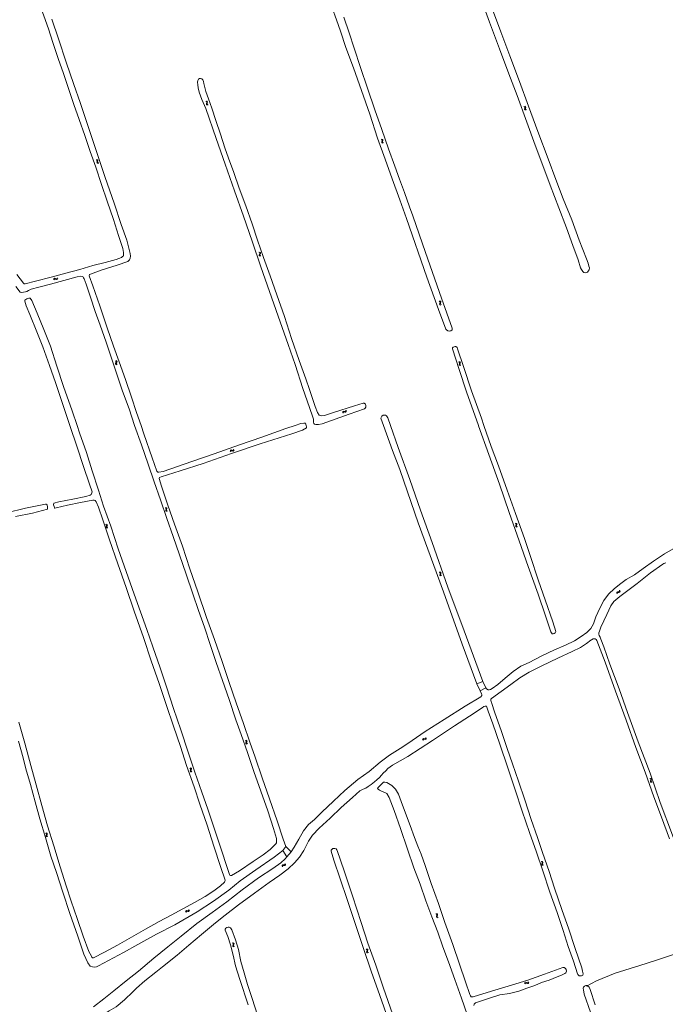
# Model space of a CAD drawing. Header units: metres. Extents: x 189705 to 199106, y 581686 to 588448.
# Tile 119 of 256: x 192137 to 192533, y 587144 to 587749. Entities that reach past the tile are written whole.
import ezdxf

# ---------------------------------------------------------------- set-up
doc = ezdxf.new("R2010")
doc.units = ezdxf.units.M
doc.layers.add('B-WA-OG-GBKN-G', color=7, linetype='Continuous', lineweight=18)

msp = doc.modelspace()

# ---------------------------------------------------------------- linework, layer by layer
at = {"layer": 'B-WA-OG-GBKN-G'}
for p, q in [((192251.089, 587699.213), (192251.455, 587699.034)), ((192251.544, 587699.411), (192251.911, 587699.235)), ((192251.911, 587699.235), (192252.135, 587698.997)), ((192251.455, 587699.034), (192251.678, 587698.793)), ((192251.593, 587698.069), (192251.474, 587697.679)), ((192251.474, 587697.679), (192251.499, 587697.35)), ((192251.499, 587697.35), (192251.729, 587697.103)), ((192251.706, 587698.468), (192251.593, 587698.069)), ((192251.678, 587698.793), (192251.706, 587698.468)), ((192251.729, 587697.103), (192252.097, 587696.925)), ((192252.047, 587698.269), (192251.932, 587697.878)), ((192251.932, 587697.878), (192251.956, 587697.55)), ((192251.956, 587697.55), (192252.184, 587697.302)), ((192252.164, 587698.659), (192252.047, 587698.269)), ((192252.135, 587698.997), (192252.164, 587698.659)), ((192252.184, 587697.302), (192252.552, 587697.124)), ((192446.53, 587696.063), (192446.899, 587695.889)), ((192446.899, 587695.889), (192447.125, 587695.651)), ((192447.05, 587694.926), (192446.937, 587694.534)), ((192446.937, 587694.534), (192446.966, 587694.206)), ((192446.966, 587694.206), (192447.199, 587693.962)), ((192446.983, 587696.268), (192447.352, 587696.097)), ((192447.157, 587695.327), (192447.05, 587694.926)), ((192447.125, 587695.651), (192447.157, 587695.327)), ((192447.199, 587693.962), (192447.569, 587693.789)), ((192447.352, 587696.097), (192447.58, 587695.861)), ((192447.502, 587695.133), (192447.391, 587694.74)), ((192447.391, 587694.74), (192447.421, 587694.412)), ((192447.421, 587694.412), (192447.651, 587694.167)), ((192447.613, 587695.524), (192447.502, 587695.133)), ((192447.58, 587695.861), (192447.613, 587695.524)), ((192447.651, 587694.167), (192448.022, 587693.994)), ((192358.77, 587675.75), (192359.144, 587675.587)), ((192359.144, 587675.587), (192359.377, 587675.356)), ((192359.217, 587675.968), (192359.591, 587675.808)), ((192359.419, 587675.033), (192359.323, 587674.629)), ((192359.377, 587675.356), (192359.419, 587675.033)), ((192359.591, 587675.808), (192359.825, 587675.579)), ((192359.868, 587675.243), (192359.769, 587674.849)), ((192359.825, 587675.579), (192359.868, 587675.243)), ((192359.323, 587674.629), (192359.222, 587674.234)), ((192359.222, 587674.234), (192359.261, 587673.907)), ((192359.261, 587673.907), (192359.501, 587673.67)), ((192359.501, 587673.67), (192359.876, 587673.508)), ((192359.769, 587674.849), (192359.67, 587674.453)), ((192359.67, 587674.453), (192359.709, 587674.126)), ((192359.709, 587674.126), (192359.947, 587673.888)), ((192359.947, 587673.888), (192360.322, 587673.726)), ((192183.742, 587663.238), (192184.12, 587663.087)), ((192184.12, 587663.087), (192184.36, 587662.863)), ((192184.181, 587663.47), (192184.56, 587663.321)), ((192184.36, 587662.863), (192184.412, 587662.541)), ((192184.56, 587663.321), (192184.801, 587663.099)), ((192184.854, 587662.765), (192184.767, 587662.367)), ((192184.801, 587663.099), (192184.854, 587662.765)), ((192184.328, 587662.134), (192184.239, 587661.736)), ((192184.239, 587661.736), (192184.288, 587661.411)), ((192184.288, 587661.411), (192184.535, 587661.181)), ((192184.412, 587662.541), (192184.328, 587662.134)), ((192184.535, 587661.181), (192184.915, 587661.03)), ((192184.767, 587662.367), (192184.68, 587661.968)), ((192184.68, 587661.968), (192184.729, 587661.643)), ((192184.729, 587661.643), (192184.974, 587661.412)), ((192184.974, 587661.412), (192185.354, 587661.262)), ((192283.673, 587606.449), (192284.015, 587606.228)), ((192283.876, 587604.88), (192283.862, 587604.551)), ((192283.862, 587604.551), (192284.061, 587604.278)), ((192284.039, 587605.253), (192283.876, 587604.88)), ((192284.015, 587606.228), (192284.209, 587605.962)), ((192284.198, 587605.637), (192284.039, 587605.253)), ((192284.061, 587604.278), (192284.405, 587604.058)), ((192284.148, 587606.592), (192284.492, 587606.374)), ((192284.209, 587605.962), (192284.198, 587605.637)), ((192284.353, 587605.024), (192284.339, 587604.695)), ((192284.339, 587604.695), (192284.536, 587604.422)), ((192284.514, 587605.399), (192284.353, 587605.024)), ((192284.492, 587606.374), (192284.687, 587606.111)), ((192284.675, 587605.773), (192284.514, 587605.399)), ((192284.536, 587604.422), (192284.881, 587604.202)), ((192284.687, 587606.111), (192284.675, 587605.773)), ((192157.599, 587589.913), (192157.811, 587590.261)), ((192157.811, 587590.261), (192158.071, 587590.46)), ((192158.071, 587590.46), (192158.41, 587590.455)), ((192158.41, 587590.455), (192158.786, 587590.3)), ((192158.786, 587590.3), (192159.164, 587590.146)), ((192159.164, 587590.146), (192159.493, 587590.137)), ((192159.493, 587590.137), (192159.762, 587590.339)), ((192159.762, 587590.339), (192159.976, 587590.687)), ((192159.914, 587589.866), (192160.128, 587590.215)), ((192157.751, 587589.441), (192157.966, 587589.787)), ((192157.966, 587589.787), (192158.228, 587589.985)), ((192158.228, 587589.985), (192158.554, 587589.98)), ((192158.554, 587589.98), (192158.94, 587589.828)), ((192158.94, 587589.828), (192159.316, 587589.671)), ((192159.316, 587589.671), (192159.645, 587589.663)), ((192159.645, 587589.663), (192159.914, 587589.866)), ((192394.38, 587576.331), (192394.741, 587576.141)), ((192394.848, 587575.172), (192394.717, 587574.786)), ((192394.717, 587574.786), (192394.731, 587574.457)), ((192394.731, 587574.457), (192394.953, 587574.202)), ((192394.741, 587576.141), (192394.956, 587575.893)), ((192394.842, 587576.515), (192395.203, 587576.328)), ((192394.973, 587575.567), (192394.848, 587575.172)), ((192394.953, 587574.202), (192395.315, 587574.013)), ((192394.956, 587575.893), (192394.973, 587575.567)), ((192395.308, 587575.358), (192395.18, 587574.97)), ((192395.18, 587574.97), (192395.194, 587574.641)), ((192395.194, 587574.641), (192395.414, 587574.386)), ((192395.203, 587576.328), (192395.42, 587576.082)), ((192395.437, 587575.744), (192395.308, 587575.358)), ((192395.414, 587574.386), (192395.776, 587574.197)), ((192395.42, 587576.082), (192395.437, 587575.744)), ((192195.582, 587539.76), (192195.915, 587539.524)), ((192195.716, 587538.183), (192195.687, 587537.855)), ((192195.687, 587537.855), (192195.874, 587537.575)), ((192195.895, 587538.55), (192195.716, 587538.183)), ((192195.874, 587537.575), (192196.209, 587537.34)), ((192196.071, 587538.925), (192195.895, 587538.55)), ((192195.915, 587539.524), (192196.096, 587539.25)), ((192196.064, 587539.882), (192196.398, 587539.649)), ((192196.096, 587539.25), (192196.071, 587538.925)), ((192196.199, 587538.306), (192196.171, 587537.978)), ((192196.171, 587537.978), (192196.355, 587537.697)), ((192196.376, 587538.674), (192196.199, 587538.306)), ((192196.355, 587537.697), (192196.69, 587537.462)), ((192196.554, 587539.04), (192196.376, 587538.674)), ((192196.398, 587539.649), (192196.58, 587539.378)), ((192196.58, 587539.378), (192196.554, 587539.04)), ((192406.778, 587538.893), (192406.416, 587539.083)), ((192406.751, 587537.535), (192406.881, 587537.921)), ((192406.768, 587537.197), (192406.751, 587537.535)), ((192406.984, 587536.951), (192406.768, 587537.197)), ((192406.997, 587538.637), (192406.778, 587538.893)), ((192407.24, 587539.076), (192406.878, 587539.266)), ((192406.881, 587537.921), (192407.01, 587538.308)), ((192407.345, 587536.762), (192406.984, 587536.951)), ((192407.01, 587538.308), (192406.997, 587538.637)), ((192407.216, 587537.711), (192407.342, 587538.106)), ((192407.233, 587537.385), (192407.216, 587537.711)), ((192407.447, 587537.136), (192407.233, 587537.385)), ((192407.46, 587538.821), (192407.24, 587539.076)), ((192407.342, 587538.106), (192407.474, 587538.492)), ((192407.807, 587536.945), (192407.447, 587537.136)), ((192407.474, 587538.492), (192407.46, 587538.821)), ((192335.166, 587507.968), (192335.281, 587508.359)), ((192335.281, 587508.359), (192335.481, 587508.619)), ((192335.435, 587507.551), (192335.553, 587507.941)), ((192335.481, 587508.619), (192335.809, 587508.701)), ((192335.553, 587507.941), (192335.755, 587508.2)), ((192335.755, 587508.2), (192336.072, 587508.279)), ((192335.809, 587508.701), (192336.213, 587508.648)), ((192336.072, 587508.279), (192336.484, 587508.232)), ((192336.213, 587508.648), (192336.618, 587508.597)), ((192336.484, 587508.232), (192336.888, 587508.178)), ((192336.618, 587508.597), (192336.938, 587508.674)), ((192336.888, 587508.178), (192337.208, 587508.255)), ((192336.938, 587508.674), (192337.146, 587508.938)), ((192337.146, 587508.938), (192337.263, 587509.33)), ((192337.208, 587508.255), (192337.415, 587508.521)), ((192337.415, 587508.521), (192337.532, 587508.913)), ((192266.021, 587484.252), (192266.189, 587484.624)), ((192266.189, 587484.624), (192266.423, 587484.853)), ((192266.23, 587483.802), (192266.401, 587484.172)), ((192266.401, 587484.172), (192266.637, 587484.4)), ((192266.423, 587484.853), (192266.76, 587484.889)), ((192266.637, 587484.4), (192266.961, 587484.435)), ((192266.76, 587484.889), (192267.152, 587484.781)), ((192266.961, 587484.435), (192267.363, 587484.331)), ((192267.152, 587484.781), (192267.546, 587484.674)), ((192267.363, 587484.331), (192267.756, 587484.221)), ((192267.546, 587484.674), (192267.874, 587484.706)), ((192267.756, 587484.221), (192268.083, 587484.254)), ((192267.874, 587484.706), (192268.116, 587484.939)), ((192268.083, 587484.254), (192268.325, 587484.488)), ((192268.116, 587484.939), (192268.286, 587485.311)), ((192268.325, 587484.488), (192268.495, 587484.86)), ((192226.124, 587449.356), (192226.484, 587449.165)), ((192226.588, 587448.195), (192226.457, 587447.809)), ((192226.457, 587447.809), (192226.47, 587447.48)), ((192226.47, 587447.48), (192226.691, 587447.225)), ((192226.484, 587449.165), (192226.698, 587448.916)), ((192226.586, 587449.539), (192226.947, 587449.35)), ((192226.715, 587448.59), (192226.588, 587448.195)), ((192226.691, 587447.225), (192227.053, 587447.035)), ((192226.698, 587448.916), (192226.715, 587448.59)), ((192227.05, 587448.38), (192226.92, 587447.993)), ((192226.92, 587447.993), (192226.934, 587447.664)), ((192226.934, 587447.664), (192227.153, 587447.408)), ((192226.947, 587449.35), (192227.163, 587449.104)), ((192227.179, 587448.766), (192227.05, 587448.38)), ((192227.153, 587447.408), (192227.515, 587447.218)), ((192227.163, 587449.104), (192227.179, 587448.766)), ((192189.565, 587439.115), (192189.925, 587438.925)), ((192189.925, 587438.925), (192190.14, 587438.677)), ((192190.026, 587439.3), (192190.387, 587439.112)), ((192190.387, 587439.112), (192190.604, 587438.867)), ((192190.604, 587438.867), (192190.622, 587438.528)), ((192441.552, 587439.57), (192441.192, 587439.763)), ((192441.769, 587439.313), (192441.552, 587439.57)), ((192441.648, 587438.597), (192441.78, 587438.984)), ((192442.015, 587439.749), (192441.655, 587439.943)), ((192441.78, 587438.984), (192441.769, 587439.313)), ((192442.234, 587439.493), (192442.015, 587439.749)), ((192442.111, 587438.779), (192442.245, 587439.164)), ((192442.245, 587439.164), (192442.234, 587439.493)), ((192190.033, 587437.956), (192189.902, 587437.57)), ((192189.902, 587437.57), (192189.917, 587437.241)), ((192189.917, 587437.241), (192190.138, 587436.987)), ((192190.158, 587438.352), (192190.033, 587437.956)), ((192190.138, 587436.987), (192190.501, 587436.797)), ((192190.14, 587438.677), (192190.158, 587438.352)), ((192190.493, 587438.143), (192190.365, 587437.755)), ((192190.365, 587437.755), (192190.38, 587437.426)), ((192190.38, 587437.426), (192190.6, 587437.171)), ((192190.622, 587438.528), (192190.493, 587438.143)), ((192190.6, 587437.171), (192190.962, 587436.982)), ((192441.516, 587438.213), (192441.648, 587438.597)), ((192441.53, 587437.874), (192441.516, 587438.213)), ((192441.744, 587437.627), (192441.53, 587437.874)), ((192442.104, 587437.436), (192441.744, 587437.627)), ((192441.982, 587438.385), (192442.111, 587438.779)), ((192441.996, 587438.059), (192441.982, 587438.385)), ((192442.209, 587437.809), (192441.996, 587438.059)), ((192442.567, 587437.615), (192442.209, 587437.809)), ((192394.501, 587409.777), (192394.867, 587409.598)), ((192394.867, 587409.598), (192395.089, 587409.356)), ((192395.003, 587408.632), (192394.883, 587408.242)), ((192394.957, 587409.975), (192395.324, 587409.798)), ((192395.117, 587409.031), (192395.003, 587408.632)), ((192395.089, 587409.356), (192395.117, 587409.031)), ((192395.324, 587409.798), (192395.548, 587409.559)), ((192395.458, 587408.832), (192395.341, 587408.44)), ((192395.575, 587409.221), (192395.458, 587408.832)), ((192395.548, 587409.559), (192395.575, 587409.221)), ((192394.883, 587408.242), (192394.907, 587407.914)), ((192394.907, 587407.914), (192395.136, 587407.666)), ((192395.136, 587407.666), (192395.504, 587407.487)), ((192395.341, 587408.44), (192395.365, 587408.112)), ((192395.365, 587408.112), (192395.592, 587407.864)), ((192395.592, 587407.864), (192395.96, 587407.685)), ((192503.509, 587396.824), (192503.532, 587397.23)), ((192503.532, 587397.23), (192503.667, 587397.528)), ((192503.667, 587397.528), (192503.969, 587397.683)), ((192503.866, 587396.478), (192503.892, 587396.885)), ((192503.892, 587396.885), (192504.03, 587397.183)), ((192503.969, 587397.683), (192504.373, 587397.723)), ((192504.03, 587397.183), (192504.32, 587397.332)), ((192504.32, 587397.332), (192504.732, 587397.379)), ((192504.373, 587397.723), (192504.78, 587397.765)), ((192504.732, 587397.379), (192505.138, 587397.419)), ((192504.78, 587397.765), (192505.074, 587397.913)), ((192505.074, 587397.913), (192505.216, 587398.218)), ((192505.138, 587397.419), (192505.432, 587397.566)), ((192505.216, 587398.218), (192505.241, 587398.626)), ((192505.432, 587397.566), (192505.573, 587397.873)), ((192505.573, 587397.873), (192505.598, 587398.281)), ((192275.368, 587306.324), (192275.73, 587306.137)), ((192275.73, 587306.137), (192275.947, 587305.891)), ((192275.828, 587306.512), (192276.191, 587306.327)), ((192275.947, 587305.891), (192275.967, 587305.565)), ((192276.191, 587306.327), (192276.409, 587306.084)), ((192276.429, 587305.745), (192276.304, 587305.359)), ((192276.409, 587306.084), (192276.429, 587305.745)), ((192384.252, 587306.686), (192384.344, 587307.083)), ((192384.344, 587307.083), (192384.529, 587307.354)), ((192384.529, 587307.354), (192384.852, 587307.454)), ((192384.544, 587306.285), (192384.64, 587306.681)), ((192384.64, 587306.681), (192384.827, 587306.951)), ((192384.827, 587306.951), (192385.138, 587307.049)), ((192384.852, 587307.454), (192385.258, 587307.425)), ((192385.138, 587307.049), (192385.552, 587307.025)), ((192385.258, 587307.425), (192385.665, 587307.397)), ((192385.552, 587307.025), (192385.959, 587306.994)), ((192385.665, 587307.397), (192385.98, 587307.493)), ((192385.959, 587306.994), (192386.274, 587307.089)), ((192385.98, 587307.493), (192386.173, 587307.768)), ((192386.173, 587307.768), (192386.267, 587308.166)), ((192386.274, 587307.089), (192386.465, 587307.367)), ((192386.465, 587307.367), (192386.559, 587307.765)), ((192275.845, 587305.169), (192275.717, 587304.781)), ((192275.717, 587304.781), (192275.734, 587304.453)), ((192275.734, 587304.453), (192275.958, 587304.2)), ((192275.967, 587305.565), (192275.845, 587305.169)), ((192275.958, 587304.2), (192276.321, 587304.013)), ((192276.304, 587305.359), (192276.179, 587304.97)), ((192276.179, 587304.97), (192276.196, 587304.641)), ((192276.196, 587304.641), (192276.418, 587304.388)), ((192276.418, 587304.388), (192276.781, 587304.201)), ((192241.197, 587289.252), (192241.558, 587289.063)), ((192241.669, 587288.094), (192241.54, 587287.707)), ((192241.54, 587287.707), (192241.555, 587287.379)), ((192241.558, 587289.063), (192241.774, 587288.816)), ((192241.658, 587289.438), (192242.02, 587289.251)), ((192241.793, 587288.49), (192241.669, 587288.094)), ((192241.774, 587288.816), (192241.793, 587288.49)), ((192242.129, 587288.282), (192242.002, 587287.894)), ((192242.002, 587287.894), (192242.018, 587287.565)), ((192242.018, 587287.565), (192242.238, 587287.311)), ((192242.02, 587289.251), (192242.237, 587289.007)), ((192242.256, 587288.668), (192242.129, 587288.282)), ((192242.237, 587289.007), (192242.256, 587288.668)), ((192241.555, 587287.379), (192241.778, 587287.125)), ((192241.778, 587287.125), (192242.14, 587286.937)), ((192242.238, 587287.311), (192242.601, 587287.123)), ((192523.83, 587282.844), (192524.193, 587282.659)), ((192524.314, 587281.692), (192524.189, 587281.304)), ((192524.193, 587282.659), (192524.412, 587282.414)), ((192524.289, 587283.035), (192524.653, 587282.853)), ((192524.434, 587282.089), (192524.314, 587281.692)), ((192524.412, 587282.414), (192524.434, 587282.089)), ((192524.772, 587281.885), (192524.649, 587281.495)), ((192524.649, 587281.495), (192524.669, 587281.166)), ((192524.653, 587282.853), (192524.873, 587282.61)), ((192524.895, 587282.272), (192524.772, 587281.885)), ((192524.873, 587282.61), (192524.895, 587282.272)), ((192524.189, 587281.304), (192524.208, 587280.975)), ((192524.208, 587280.975), (192524.433, 587280.724)), ((192524.433, 587280.724), (192524.798, 587280.54)), ((192524.669, 587281.166), (192524.892, 587280.915)), ((192524.892, 587280.915), (192525.257, 587280.73)), ((192152.672, 587249.364), (192153.027, 587249.163)), ((192153.107, 587248.192), (192152.966, 587247.809)), ((192152.966, 587247.809), (192152.971, 587247.48)), ((192152.971, 587247.48), (192153.186, 587247.22)), ((192153.027, 587249.163), (192153.235, 587248.909)), ((192153.244, 587248.584), (192153.107, 587248.192)), ((192153.138, 587249.535), (192153.494, 587249.337)), ((192153.186, 587247.22), (192153.542, 587247.02)), ((192153.235, 587248.909), (192153.244, 587248.584)), ((192153.573, 587248.365), (192153.434, 587247.981)), ((192153.434, 587247.981), (192153.439, 587247.652)), ((192153.439, 587247.652), (192153.652, 587247.391)), ((192153.494, 587249.337), (192153.704, 587249.086)), ((192153.712, 587248.747), (192153.573, 587248.365)), ((192153.652, 587247.391), (192154.009, 587247.191)), ((192153.704, 587249.086), (192153.712, 587248.747)), ((192297.921, 587229.019), (192297.977, 587229.423)), ((192297.977, 587229.423), (192298.136, 587229.709)), ((192298.136, 587229.709), (192298.449, 587229.839)), ((192298.249, 587228.646), (192298.307, 587229.049)), ((192298.307, 587229.049), (192298.469, 587229.335)), ((192298.449, 587229.839), (192298.855, 587229.847)), ((192298.469, 587229.335), (192298.77, 587229.461)), ((192298.77, 587229.461), (192299.185, 587229.475)), ((192298.855, 587229.847), (192299.264, 587229.856)), ((192299.185, 587229.475), (192299.593, 587229.481)), ((192299.264, 587229.856), (192299.569, 587229.979)), ((192299.569, 587229.979), (192299.735, 587230.272)), ((192299.593, 587229.481), (192299.898, 587229.605)), ((192299.735, 587230.272), (192299.793, 587230.676)), ((192299.898, 587229.605), (192300.063, 587229.898)), ((192300.063, 587229.898), (192300.121, 587230.303)), ((192457.136, 587231.832), (192457.493, 587231.635)), ((192457.581, 587230.664), (192457.443, 587230.28)), ((192457.443, 587230.28), (192457.451, 587229.951)), ((192457.451, 587229.951), (192457.668, 587229.693)), ((192457.493, 587231.635), (192457.703, 587231.383)), ((192457.714, 587231.057), (192457.581, 587230.664)), ((192457.601, 587232.007), (192457.959, 587231.813)), ((192457.668, 587229.693), (192458.026, 587229.496)), ((192457.703, 587231.383), (192457.714, 587231.057)), ((192458.045, 587230.841), (192457.91, 587230.456)), ((192457.91, 587230.456), (192457.918, 587230.127)), ((192457.918, 587230.127), (192458.132, 587229.868)), ((192457.959, 587231.813), (192458.171, 587231.563)), ((192458.182, 587231.224), (192458.045, 587230.841)), ((192458.132, 587229.868), (192458.491, 587229.671)), ((192458.171, 587231.563), (192458.182, 587231.224)), ((192238.685, 587200.938), (192238.779, 587201.334)), ((192238.779, 587201.334), (192238.965, 587201.604)), ((192238.965, 587201.604), (192239.289, 587201.703)), ((192238.975, 587200.535), (192239.072, 587200.931)), ((192239.072, 587200.931), (192239.261, 587201.199)), ((192239.261, 587201.199), (192239.573, 587201.295)), ((192239.289, 587201.703), (192239.695, 587201.671)), ((192239.573, 587201.295), (192239.987, 587201.269)), ((192239.695, 587201.671), (192240.102, 587201.64)), ((192239.987, 587201.269), (192240.393, 587201.236)), ((192240.102, 587201.64), (192240.417, 587201.734)), ((192240.393, 587201.236), (192240.709, 587201.329)), ((192240.417, 587201.734), (192240.612, 587202.009)), ((192240.612, 587202.009), (192240.708, 587202.406)), ((192240.709, 587201.329), (192240.902, 587201.606)), ((192240.902, 587201.606), (192240.998, 587202.003)), ((192392.438, 587199.687), (192392.801, 587199.502)), ((192392.922, 587198.535), (192392.797, 587198.147)), ((192392.797, 587198.147), (192392.816, 587197.818)), ((192392.801, 587199.502), (192393.02, 587199.257)), ((192392.816, 587197.818), (192393.041, 587197.567)), ((192392.897, 587199.878), (192393.261, 587199.696)), ((192393.042, 587198.932), (192392.922, 587198.535)), ((192393.02, 587199.257), (192393.042, 587198.932)), ((192393.041, 587197.567), (192393.406, 587197.383)), ((192393.38, 587198.728), (192393.257, 587198.338)), ((192393.257, 587198.338), (192393.277, 587198.009)), ((192393.261, 587199.696), (192393.481, 587199.453)), ((192393.277, 587198.009), (192393.5, 587197.758)), ((192393.503, 587199.115), (192393.38, 587198.728)), ((192393.481, 587199.453), (192393.503, 587199.115)), ((192393.5, 587197.758), (192393.865, 587197.573)), ((192267.391, 587181.821), (192267.747, 587181.624)), ((192267.837, 587180.654), (192267.7, 587180.27)), ((192267.7, 587180.27), (192267.708, 587179.941)), ((192267.708, 587179.941), (192267.925, 587179.682)), ((192267.747, 587181.624), (192267.958, 587181.373)), ((192267.97, 587181.047), (192267.837, 587180.654)), ((192267.855, 587181.997), (192268.213, 587181.803)), ((192267.925, 587179.682), (192268.284, 587179.486)), ((192267.958, 587181.373), (192267.97, 587181.047)), ((192268.301, 587180.831), (192268.166, 587180.446)), ((192268.166, 587180.446), (192268.175, 587180.117)), ((192268.175, 587180.117), (192268.39, 587179.858)), ((192268.213, 587181.803), (192268.425, 587181.553)), ((192268.437, 587181.215), (192268.301, 587180.831)), ((192268.39, 587179.858), (192268.748, 587179.662)), ((192268.425, 587181.553), (192268.437, 587181.215)), ((192349.528, 587177.99), (192349.89, 587177.804)), ((192350.01, 587176.837), (192349.885, 587176.448)), ((192349.885, 587176.448), (192349.904, 587176.12)), ((192349.89, 587177.804), (192350.109, 587177.559)), ((192349.904, 587176.12), (192350.128, 587175.868)), ((192349.987, 587178.18), (192350.351, 587177.997)), ((192350.131, 587177.233), (192350.01, 587176.837)), ((192350.109, 587177.559), (192350.131, 587177.233)), ((192350.128, 587175.868), (192350.493, 587175.684)), ((192350.469, 587177.029), (192350.345, 587176.639)), ((192350.345, 587176.639), (192350.364, 587176.311)), ((192350.351, 587177.997), (192350.57, 587177.754)), ((192350.364, 587176.311), (192350.587, 587176.058)), ((192350.592, 587177.416), (192350.469, 587177.029)), ((192350.57, 587177.754), (192350.592, 587177.416)), ((192350.587, 587176.058), (192350.952, 587175.874)), ((192446.974, 587157.106), (192447.17, 587157.464)), ((192447.148, 587156.641), (192447.346, 587156.997)), ((192447.17, 587157.464), (192447.42, 587157.675)), ((192447.346, 587156.997), (192447.599, 587157.207)), ((192447.42, 587157.675), (192447.759, 587157.685)), ((192447.599, 587157.207), (192447.925, 587157.217)), ((192447.759, 587157.685), (192448.142, 587157.548)), ((192447.925, 587157.217), (192448.317, 587157.083)), ((192448.142, 587157.548), (192448.526, 587157.411)), ((192448.317, 587157.083), (192448.701, 587156.944)), ((192448.526, 587157.411), (192448.855, 587157.419)), ((192448.701, 587156.944), (192449.03, 587156.952)), ((192448.855, 587157.419), (192449.115, 587157.633)), ((192449.03, 587156.952), (192449.289, 587157.167)), ((192449.115, 587157.633), (192449.313, 587157.991)), ((192449.289, 587157.167), (192449.487, 587157.525))]:
    msp.add_line(p, q, dxfattribs=at)
at = {"layer": 'B-WA-OG-GBKN-G', "flags": 128}
for points in [[(192133.214, 587789.183), (192137.966, 587790.082), (192138.443, 587789.825), (192138.768, 587789.033), (192140.257, 587784.876), (192142.57, 587777.982), (192145.469, 587769.294), (192148.433, 587760.658), (192151.71, 587751.773), (192154.388, 587743.865), (192157.097, 587735.373), (192160.425, 587725.52), (192163.603, 587716.341), (192166.938, 587706.521), (192170.038, 587697.315), (192173.236, 587688.045)], [(192427.839, 587753.972), (192432.3, 587741.971), (192437.817, 587727.237), (192443.72, 587711.466), (192449.315, 587696.2), (192455.08, 587680.724), (192461.501, 587663.907), (192466.14, 587651.092), (192470.562, 587639.301), (192475.916, 587626.301), (192480.436, 587613.853), (192485.056, 587602.476), (192485.947, 587599.664), (192486.431, 587597.845), (192486.765, 587596.787), (192486.626, 587595.665), (192486.054, 587594.805), (192485.528, 587594.254), (192484.313, 587593.881), (192483.348, 587594.072), (192482.711, 587594.657), (192481.793, 587595.879), (192481.367, 587596.786), (192479.743, 587601.817), (192476.658, 587610.698), (192472.576, 587621.438), (192467.871, 587633.695), (192462.617, 587647.634), (192458.699, 587658.085), (192453.372, 587672.221), (192448.21, 587686.429), (192442.307, 587702.772), (192437.275, 587716.074), (192431.523, 587731.596), (192425.437, 587747.841), (192418.964, 587765.616)], [(192335.934, 587750.997), (192339.275, 587741.36), (192342.263, 587731.828), (192346.149, 587719.965), (192350.511, 587707.375), (192355.002, 587694.097), (192359.259, 587681.867), (192363.296, 587670.004), (192367.184, 587659.456), (192370.097, 587651.403), (192373.089, 587643.251), (192376.333, 587634.399), (192378.277, 587628.886), (192386.151, 587606.237), (192395.951, 587578.163), (192402.436, 587559.758), (192402.343, 587558.707), (192401.528, 587558.064), (192400.53, 587557.855), (192399.69, 587558.079), (192398.915, 587558.841), (192398.653, 587559.157), (192394.119, 587571.217), (192386.978, 587591.12), (192374.492, 587627.141), (192370.298, 587638.711), (192365.636, 587651.615), (192361.254, 587663.656), (192356.631, 587676.502), (192351.855, 587691.245), (192346.778, 587705.813), (192341.876, 587719.784), (192337.227, 587732.238), (192333.801, 587742.281), (192331.364, 587749.267), (192328.678, 587756.744)], [(192197.803, 587539.02), (192194.436, 587548.638), (192190.601, 587560.049), (192186.006, 587573.451), (192181.657, 587585.721), (192179.473, 587592.013), (192179.749, 587592.692), (192180.194, 587592.979), (192186.86, 587595.457), (192196.752, 587598.503), (192203.233, 587600.687), (192204.145, 587601.725), (192204.71, 587602.882), (192204.772, 587604.118), (192204.605, 587605.636), (192202.51, 587613.818), (192199.182, 587623.502), (192194.769, 587636.694), (192189.276, 587652.479), (192183.98, 587668.355), (192178.664, 587684.271), (192173.841, 587698.53), (192169.967, 587709.51), (192165.241, 587723.22), (192160.537, 587737.695), (192156.462, 587749.794)], [(192342.533, 587512.104), (192347.79, 587513.741), (192348.398, 587513.635), (192349.175, 587513.025), (192349.468, 587512.272), (192349.4, 587511.127), (192349.085, 587510.611), (192348.626, 587510.161), (192339.211, 587506.891), (192322.502, 587500.995), (192320.343, 587500.614), (192318.779, 587500.552), (192317.831, 587500.671), (192317.387, 587501.242), (192317.186, 587502.034), (192317.299, 587502.694), (192317.17, 587503.794), (192316.826, 587505.037), (192314.779, 587510.995), (192310.723, 587522.636), (192305.98, 587537.425), (192301.683, 587549.832), (192295.474, 587567.235), (192290.209, 587582.319), (192285.015, 587597.469), (192279.522, 587613.326), (192274.192, 587628.706), (192268.738, 587644.177), (192263.07, 587660.636), (192257.544, 587676.35), (192251.18, 587694.799), (192248.739, 587700.385), (192247.048, 587704.818), (192246.518, 587707.442), (192246.117, 587709.432), (192246.094, 587711.068), (192246.214, 587712.01), (192246.556, 587712.787), (192247.257, 587713.244), (192247.937, 587713.34), (192248.676, 587713.097), (192249.322, 587712.395), (192249.66, 587711.426), (192249.939, 587710.143), (192251.171, 587705.319), (192252.705, 587700.847), (192254.72, 587695.105), (192257.313, 587687.354), (192260.042, 587679.079), (192262.725, 587670.581)], [(192173.236, 587688.045), (192176.832, 587678.256), (192180.081, 587668.482), (192183.527, 587658.661), (192186.957, 587648.088), (192190.585, 587637.913), (192194.348, 587626.607), (192197.577, 587616.741), (192200.078, 587608.839), (192200.498, 587606.391), (192200.593, 587605.056), (192200.454, 587604.18), (192200.008, 587603.808), (192199.242, 587603.228), (192196.086, 587602.07), (192189.297, 587600.201), (192181.75, 587598.229), (192173.75, 587595.911), (192165.162, 587593.621), (192156.174, 587591.201), (192146.578, 587588.651), (192140.104, 587587.043), (192139.437, 587587.09), (192139.222, 587587.398), (192134.942, 587592.74)], [(192262.725, 587670.581), (192265.073, 587664.335), (192268.279, 587655.404), (192271.692, 587645.923), (192275.77, 587635.074), (192279.644, 587623.833), (192282.913, 587613.947), (192286.65, 587603.151), (192290.57, 587591.962), (192294.711, 587580.235), (192299.549, 587566.892), (192303.85, 587553.517), (192308.543, 587539.892), (192312.568, 587528.69), (192314.738, 587521.999), (192318.267, 587511.557), (192319.711, 587507.883), (192320.794, 587506.337), (192321.526, 587506.002), (192322.376, 587505.941), (192324.006, 587506.186), (192329.544, 587508.012), (192342.533, 587512.104)], [(192134.442, 587585.42), (192136.986, 587581.98), (192137.927, 587581.788), (192139.033, 587581.858), (192140.257, 587582.032), (192141.252, 587582.376), (192142.254, 587582.917), (192143.931, 587583.764), (192148.631, 587585.029), (192155.739, 587586.806), (192163.87, 587589.123), (192171.993, 587591.238), (192174.323, 587591.684), (192175.598, 587591.459), (192176.016, 587590.79), (192176.439, 587590.07), (192177.564, 587586.921), (192180.326, 587578.77), (192183.192, 587569.938), (192186.137, 587561.616), (192189.81, 587551.2), (192192.982, 587542.014), (192196.504, 587531.408), (192199.975, 587521.103), (192204.006, 587510.136), (192207.364, 587500)], [(192171.997, 587500), (192168.951, 587508.971), (192163.751, 587523.866), (192159.637, 587536.397), (192155.635, 587548.685), (192151.68, 587559.037), (192147.601, 587568.964), (192144.275, 587576.717), (192143.153, 587578.126), (192142.348, 587578.161), (192141.091, 587577.843), (192140.462, 587577.484), (192140.004, 587577.054), (192139.95, 587576.315), (192140.326, 587574.914)], [(192140.326, 587574.914), (192140.781, 587573.565), (192142.98, 587568.215), (192147.346, 587557.627), (192151.022, 587548.388), (192155.072, 587536.845), (192158.713, 587526.461), (192163.347, 587512.955), (192167.662, 587500)], [(192406.795, 587534.44), (192402.688, 587547.012), (192402.689, 587547.616), (192403.057, 587548.062), (192404.312, 587548.521), (192404.666, 587548.507), (192405.513, 587547.85), (192405.768, 587547.121), (192409.502, 587536.282), (192414.349, 587521.28), (192420.428, 587504.379), (192421.933, 587500)], [(192211.372, 587500), (192208.607, 587508), (192205.56, 587517.388), (192201.698, 587528.158), (192197.803, 587539.02)], [(192418.626, 587500), (192411.262, 587520.633), (192406.795, 587534.44)], [(192360.302, 587500), (192358.695, 587504.506), (192359.233, 587505.591), (192360.151, 587506.203), (192361.446, 587506.24), (192362.073, 587505.833), (192362.895, 587504.627), (192364.544, 587500)], [(192167.662, 587500), (192167.89, 587499.317), (192171.86, 587487.16), (192175.901, 587474.812), (192179.744, 587463.964), (192181.231, 587459.263), (192181.092, 587458.459), (192180.606, 587457.622), (192180.029, 587457.068), (192177.502, 587456.354), (192169.491, 587454.762), (192160.813, 587453.107), (192157.69, 587452.106), (192157.629, 587451.236), (192157.895, 587450.065), (192158.135, 587449.279), (192158.39, 587449.121), (192159.273, 587449.276), (192166.198, 587450.87), (192174.223, 587452.567), (192181.612, 587454.048), (192182.62, 587454.144), (192183.195, 587453.77), (192183.664, 587453.023), (192185.122, 587449.768), (192187.787, 587442.004), (192191.993, 587429.747), (192197.082, 587414.99), (192202.146, 587400.279), (192207.184, 587385.79), (192212.761, 587369.527), (192217.622, 587355.274), (192222.459, 587341.257), (192227.054, 587327.861), (192231.284, 587315.01), (192235.607, 587302.511), (192239.336, 587291.015), (192243.9, 587277.895), (192247.396, 587267.138), (192251.907, 587254.26), (192256.059, 587241.402), (192260.12, 587228.832), (192262.921, 587220.478)], [(192292.679, 587252.141), (192294.452, 587246.132), (192294.578, 587244.195), (192294.472, 587243.299), (192294.222, 587242.704), (192290.747, 587239.316), (192286.422, 587236.016), (192280.243, 587231.849), (192271.87, 587226.209), (192266.937, 587223.335), (192266.322, 587223.284), (192265.963, 587223.586), (192265.722, 587223.913), (192263.798, 587229.387), (192260.886, 587238.199), (192256.93, 587250.592), (192252.328, 587264.007), (192248.76, 587274.482), (192244.286, 587286.85), (192240.225, 587299.139), (192235.767, 587312.821), (192231.289, 587325.961), (192226.89, 587339.225), (192223.004, 587351.023), (192218.518, 587363.908), (192214.846, 587374.547), (192210.977, 587385.448), (192207.076, 587396.264), (192202.227, 587410.112), (192197.305, 587424.083), (192192.711, 587438.028), (192188.349, 587450.435), (192185.237, 587460.236), (192181.364, 587472.072), (192177.732, 587483.248), (192173.546, 587495.438), (192171.997, 587500)], [(192207.364, 587500), (192207.398, 587499.897), (192211.579, 587488.046), (192215.752, 587476.209), (192219.464, 587465.301), (192223.299, 587454.256), (192227.094, 587442.786), (192231.112, 587431.747), (192234.954, 587420.513), (192238.97, 587408.577), (192243.084, 587396.38), (192246.666, 587386.219), (192250.294, 587375.966), (192253.829, 587365.353), (192257.566, 587354.302), (192261.375, 587343.251), (192265.405, 587331.512), (192269.558, 587319.02), (192272.854, 587309.893), (192276.762, 587299.005), (192280.674, 587287.227), (192284.906, 587275.213), (192289.138, 587263.1), (192292.679, 587252.141)], [(192305.91, 587500), (192300.371, 587498.146), (192285.574, 587492.749), (192271.792, 587487.984), (192256.262, 587482.576), (192242.493, 587477.844), (192224.842, 587471.688), (192222.237, 587471.177), (192221.583, 587471.23), (192221.238, 587471.63), (192221.048, 587471.938), (192218.129, 587480.162), (192213.131, 587494.912), (192211.372, 587500)], [(192300.302, 587241.107), (192298.722, 587245.546), (192294.908, 587256.997), (192290.24, 587270.425), (192285.677, 587283.304), (192281.524, 587296.011), (192278.137, 587305.295), (192274.329, 587316.811), (192269.862, 587329.356), (192265.455, 587342.038), (192261.067, 587354.844), (192256.544, 587368.35), (192251.635, 587381.923), (192246.221, 587397.767), (192241.359, 587411.915), (192236.706, 587425.782), (192231.901, 587439.23), (192227.74, 587451.054), (192223.828, 587462.668), (192222.471, 587467.382), (192222.767, 587467.904), (192223.644, 587468.347), (192235.35, 587472.161), (192249.55, 587476.67), (192266.854, 587482.761), (192284.583, 587488.63), (192303.975, 587494.893), (192310.45, 587496.998), (192312.906, 587498.432), (192312.992, 587499.066), (192312.791, 587499.845), (192312.739, 587500)], [(192312.739, 587500), (192312.285, 587501.358), (192311.349, 587501.399), (192309.399, 587501.168), (192305.91, 587500)], [(192417.656, 587341.124), (192408.615, 587365.599), (192397.033, 587397.628), (192381.619, 587440.12), (192375.041, 587459.211), (192370.204, 587472.843), (192365.794, 587484.602), (192360.302, 587500)], [(192364.544, 587500), (192369.357, 587486.491), (192376.471, 587466.823), (192383.023, 587447.889), (192390.163, 587427.92), (192399.885, 587400.62), (192409.725, 587373.767), (192421.308, 587342.553)], [(192421.933, 587500), (192426.415, 587486.959), (192430.883, 587475.227), (192436.249, 587460.152), (192441.326, 587445.95), (192446.782, 587430.435), (192450.444, 587419.978), (192455.573, 587404.555), (192459.621, 587392.83), (192464.318, 587379.174), (192466.066, 587373.354), (192465.776, 587372.579), (192465.185, 587372.173), (192464.476, 587371.911), (192463.957, 587371.964), (192463.399, 587372.391), (192462.999, 587373.015), (192459.691, 587382.848), (192455.172, 587396.255), (192449.204, 587413.261), (192443.623, 587429.091), (192437.511, 587446.498), (192431.465, 587463.853), (192424.973, 587482.212), (192418.71, 587499.764), (192418.626, 587500)], [(192134.179, 587443.955), (192144.697, 587446.136), (192153.822, 587448.451), (192153.935, 587449.04), (192153.923, 587449.766), (192153.605, 587451.101), (192153.149, 587451.541), (192152.802, 587451.568), (192152.579, 587451.542), (192140.366, 587449.07), (192128.63, 587446.296)], [(192423.078, 587338.664), (192423.544, 587338.033), (192424.469, 587337.493), (192425.205, 587337.467), (192425.914, 587337.643), (192426.965, 587338.187), (192430.546, 587340.66), (192435.067, 587344.721), (192439.963, 587348.749), (192444.727, 587352.021), (192449.805, 587354.342), (192457.182, 587358.105), (192465.282, 587361.972), (192472.062, 587364.849), (192477.527, 587367.484), (192481.719, 587370.232), (192485.261, 587372.698), (192487.647, 587375.218), (192489.357, 587378.027), (192490.798, 587382.267), (192493.134, 587387.624), (192495.686, 587392.337), (192498.421, 587396.307), (192502.062, 587399.817), (192506.083, 587402.762), (192509.375, 587405.182), (192514.447, 587408.054), (192519.73, 587411.95), (192526.058, 587416.64), (192532.838, 587420.981), (192539.711, 587425.001)], [(192533.787, 587415.483), (192533.17, 587415.385), (192532.427, 587415.051), (192531.836, 587414.763), (192524.227, 587409.391), (192516.079, 587402.785), (192505.375, 587394.744), (192501.78, 587391.667), (192499.972, 587389.035), (192497.4, 587383.771), (192493.782, 587375.96), (192492.867, 587373.544), (192492.479, 587372.507), (192492.517, 587371.64), (192492.786, 587370.904), (192493.277, 587369.774), (192493.67, 587368.677)], [(192536.019, 587245.772), (192531.105, 587259.166), (192526.408, 587271.581), (192521.023, 587286.754), (192515.316, 587301.968), (192509.23, 587318.816), (192502.777, 587336.611), (192496.403, 587354.373), (192491.325, 587367.859), (192490.886, 587368.397), (192490.302, 587368.792), (192489.599, 587368.852), (192489.074, 587368.714), (192488.115, 587368.236), (192487.569, 587367.921), (192485.013, 587365.999), (192481.222, 587363.54), (192476.118, 587360.931), (192467.335, 587356.9), (192457.625, 587352.2), (192449.669, 587348.227), (192443.993, 587344.883), (192438.493, 587340.751), (192426.613, 587332.145), (192426.232, 587331.607), (192426.146, 587331.016), (192426.329, 587330.136), (192426.525, 587329.578), (192428.753, 587323.403), (192432.539, 587312.466), (192436.299, 587301.306), (192439.594, 587291.939), (192443.282, 587281.338), (192447.146, 587269.856), (192451.037, 587257.776), (192454.796, 587246.682), (192458.019, 587237.512)], [(192493.67, 587368.677), (192495.558, 587363.862), (192499.292, 587353.307), (192504.972, 587337.988), (192510.213, 587323.511), (192516.725, 587305.578), (192524.01, 587286.207), (192530.305, 587268.11), (192537.833, 587248.2), (192545.577, 587226.615), (192552.554, 587207.697), (192557.9, 587193.115), (192559.303, 587190.927), (192560.006, 587190.611), (192561.28, 587190.623), (192561.982, 587190.74), (192568.367, 587192.915), (192582.647, 587197.933), (192597.985, 587203.127), (192607.543, 587206.724)], [(192421.308, 587342.553), (192417.656, 587341.124)], [(192423.078, 587338.664), (192421.308, 587342.553)], [(192303.448, 587237.797), (192305.476, 587240.684), (192308.176, 587245.656), (192311.164, 587250.857), (192314.274, 587254.658), (192317.865, 587257.672), (192322.285, 587262.229), (192329.542, 587268.931), (192336.557, 587275.536), (192344.533, 587282.25), (192351.361, 587287.259), (192358.269, 587292.922), (192363.958, 587297.313), (192370.404, 587301.42), (192375.246, 587304.51), (192385.844, 587311.764), (192397.598, 587319.213), (192410.502, 587327.437), (192420.14, 587333.155), (192420.66, 587333.916), (192420.628, 587334.507), (192420.497, 587335.052), (192419.583, 587336.92)], [(192419.583, 587336.92), (192417.656, 587341.124)], [(192419.583, 587336.92), (192423.078, 587338.664)], [(192458.019, 587237.512), (192461.995, 587225.735), (192465.408, 587215.448), (192469.966, 587201.694), (192473.805, 587190.855), (192477.905, 587178.461), (192482.052, 587166.604), (192482.562, 587164.43), (192482.915, 587162.893), (192482.639, 587162.105), (192481.962, 587161.725), (192481.2, 587161.549), (192480.439, 587161.648), (192479.73, 587162.384), (192479.488, 587162.909), (192477.045, 587170.601), (192473.789, 587179.613), (192470.566, 587189.433), (192466.885, 587200.508), (192462.503, 587213.041), (192458.049, 587226.079), (192454.237, 587237.666), (192449.926, 587249.674), (192445.426, 587262.759), (192441.169, 587275.974), (192436.669, 587289.427), (192431.783, 587304.088), (192427.342, 587316.641), (192424.564, 587324.359), (192423.457, 587327.315), (192422.715, 587327.421), (192421.953, 587327.152), (192420.823, 587326.391), (192413.057, 587321.21), (192403.792, 587315.223), (192390.343, 587306.29), (192375.143, 587296.411), (192365.73, 587291.061), (192362.912, 587289.085), (192361.699, 587287.688), (192360.132, 587286.252), (192359.129, 587285.057), (192357.797, 587283.562), (192356.073, 587282.087), (192354.788, 587280.873), (192352.789, 587279.288), (192350.752, 587278.069), (192349.481, 587277.091), (192347.811, 587276.414), (192345.8, 587275.267)], [(192262.921, 587220.478), (192262.768, 587219.615), (192262.525, 587219.262), (192260.178, 587217.024), (192256.004, 587213.971), (192250.724, 587210.437), (192244.108, 587206.769), (192237.06, 587202.754), (192229.829, 587198.885), (192222.369, 587195.048), (192214.03, 587190.363), (192205.449, 587185.429), (192196.901, 587180.542), (192188.936, 587176.085), (192182.118, 587172.737), (192181.522, 587172.745), (192181.085, 587173.204), (192180.844, 587173.663), (192179.261, 587176.538), (192175.802, 587186.032), (192172.077, 587196.815), (192168.489, 587207.473), (192165.364, 587216.881), (192161.674, 587228.692), (192157.705, 587241.457), (192153.945, 587253.778), (192150.348, 587266.242), (192146.903, 587279.092), (192143.58, 587290.901), (192139.94, 587304.654), (192136.292, 587317.524)], [(192135.985, 587305.788), (192138.926, 587295.557), (192140.611, 587288.795), (192143.37, 587279.185), (192146.238, 587268.515), (192149.199, 587258.244), (192152.725, 587246.696), (192156.01, 587235.128), (192159.298, 587225.066), (192163.281, 587212.974), (192167.635, 587200.011), (192172.544, 587186.072), (192176.215, 587175.007), (192178.585, 587169.651), (192180.052, 587167.619), (192181.503, 587167.08), (192182.714, 587167.057), (192184.042, 587167.244), (192185.293, 587167.739), (192191.299, 587171.088), (192200.495, 587175.915), (192209.331, 587180.809), (192220.925, 587187.148), (192232.033, 587192.998), (192245.757, 587200.929), (192255.774, 587207.593), (192265.275, 587214.389), (192272.177, 587219.98), (192281.828, 587226.749), (192293.02, 587234.68), (192298.328, 587238.691)], [(192374.972, 587239.436), (192370.781, 587252.216), (192366.762, 587263.196), (192363.816, 587271.269), (192362.317, 587273.686), (192360.161, 587274.77), (192358.723, 587275.441), (192357.873, 587275.835), (192357.063, 587276.321), (192356.659, 587276.885), (192356.896, 587277.46), (192360.193, 587280.599), (192361.07, 587280.787), (192362.286, 587280.457), (192365.377, 587278.684), (192367.55, 587276.317), (192369.454, 587273.304), (192371.145, 587268.792), (192373.733, 587261.695), (192376.66, 587254.08), (192379.286, 587246.747), (192381.453, 587241.384), (192383.365, 587236.506), (192385.849, 587229.533), (192389.554, 587218.474), (192394.067, 587206.118), (192397.879, 587194.446), (192402.793, 587180.915), (192406.965, 587168.802), (192410.673, 587157.944), (192413.372, 587150.252), (192413.758, 587149.293), (192414.172, 587148.8), (192415.314, 587148.753), (192426.52, 587152.264), (192438.868, 587155.858), (192448.918, 587159.041), (192459.08, 587162.598), (192470.325, 587166.673), (192471.284, 587166.744), (192472.138, 587166.218), (192472.511, 587165.495), (192472.642, 587164.576), (192472.293, 587163.519), (192471.596, 587163.007), (192469.678, 587162.057), (192466.945, 587160.936), (192462.13, 587159.023), (192457.408, 587157.49), (192453.184, 587155.774)], [(192345.8, 587275.267), (192341.225, 587271.241), (192334.342, 587265.133), (192327.517, 587258.638), (192320.804, 587252.308), (192316.686, 587248.149), (192314.179, 587244.459), (192311.268, 587238.702), (192308.577, 587234.566), (192305.547, 587231.152), (192301.685, 587227.451), (192296.56, 587223.524), (192289.936, 587218.966), (192281.005, 587212.529), (192271.293, 587205.21), (192262.997, 587198.948), (192258.145, 587194.979)], [(192298.328, 587238.691), (192300.302, 587241.107)], [(192303.448, 587237.797), (192300.302, 587241.107)], [(192329.81, 587232.818), (192328.062, 587238.252), (192328.149, 587238.788), (192328.641, 587239.513), (192329.185, 587239.819), (192329.878, 587240.001), (192330.304, 587239.961), (192331.114, 587239.645), (192331.558, 587239.18), (192331.799, 587238.708), (192336.01, 587226.079), (192341.295, 587210.889), (192346.511, 587194.346), (192350.703, 587181.697), (192355.547, 587168.099), (192360.357, 587154.14), (192365.876, 587138.348)], [(192411.673, 587137.928), (192408.077, 587147.978), (192404.074, 587159.316), (192400.157, 587170.174), (192396.809, 587179.501), (192393.671, 587188.402), (192390.042, 587197.815), (192386.353, 587207.662), (192382.724, 587218.007), (192378.95, 587227.939), (192374.972, 587239.436)], [(192182.072, 587142.63), (192188.513, 587147.51), (192194.713, 587152.461), (192202.165, 587158.594), (192209.807, 587164.517), (192219.186, 587172.471), (192227.824, 587179.439), (192235.997, 587186.002), (192245.631, 587193.792), (192255.047, 587200.607), (192264.05, 587207.202), (192273.461, 587214.436), (192283.572, 587221.832), (192292.344, 587227.543), (192297.102, 587231.196), (192299.829, 587233.526), (192300.89, 587234.799)], [(192300.89, 587234.799), (192298.328, 587238.691)], [(192303.448, 587237.797), (192300.89, 587234.799)], [(192363.173, 587134.933), (192358.096, 587149.461), (192352.778, 587164.454), (192347.825, 587179.061), (192343.432, 587192.03), (192337.947, 587208.489), (192333.664, 587221.236), (192329.81, 587232.818)], [(192258.145, 587194.979), (192255.827, 587193.083), (192248.493, 587187.008), (192240.615, 587180.451), (192233.49, 587174.435), (192224.583, 587167.115), (192220.337, 587163.82)], [(192277.033, 587143.878), (192271.958, 587159.374), (192269.354, 587167.741), (192267.916, 587174.26), (192266.315, 587180.786), (192264.572, 587185.814), (192262.913, 587189.632), (192262.947, 587190.28), (192263.373, 587190.841), (192263.957, 587191.291), (192264.821, 587191.512), (192265.39, 587191.498), (192266.24, 587191.208), (192266.709, 587190.579), (192267.035, 587189.983), (192269.291, 587183.73), (192271.11, 587177.903), (192272.651, 587170.507), (192274.604, 587163.51), (192276.727, 587156.315), (192279.593, 587147.732), (192282.874, 587137.349)], [(192559.936, 587181.616), (192548.64, 587178.219), (192527.298, 587170.964), (192517.795, 587167.948), (192502.652, 587163.245), (192491.119, 587158.497), (192484.864, 587155.193)], [(192220.337, 587163.82), (192213.613, 587158.602), (192208.63, 587154.031)], [(192453.184, 587155.774), (192448.323, 587154.011), (192443.39, 587152.111), (192437.741, 587150.79), (192431.653, 587149.869), (192424.809, 587147.76), (192416.867, 587145.002), (192415.869, 587144.307), (192415.802, 587143.395)], [(192487.34, 587139.315), (192483.627, 587150.317), (192483.26, 587151.815), (192483.031, 587152.728), (192482.914, 587153.956), (192483.072, 587154.599), (192483.782, 587155.34), (192484.491, 587155.609), (192485.279, 587155.602), (192485.857, 587155.253), (192486.618, 587154.563), (192487.254, 587153.236), (192490.28, 587143.797)], [(192208.63, 587154.031), (192206.264, 587151.86), (192201.072, 587146.965), (192196.09, 587142.665), (192191.832, 587140.045), (192186.204, 587136.433), (192179.533, 587131.155), (192173.049, 587125.223), (192166.658, 587119.329), (192164.741, 587116.514), (192164.173, 587113.957), (192163.911, 587110.903), (192163.695, 587108.084), (192163.676, 587105.48), (192163.714, 587104.194)]]:
    msp.add_lwpolyline(points, dxfattribs=at)

doc.saveas('drawing.dxf')
